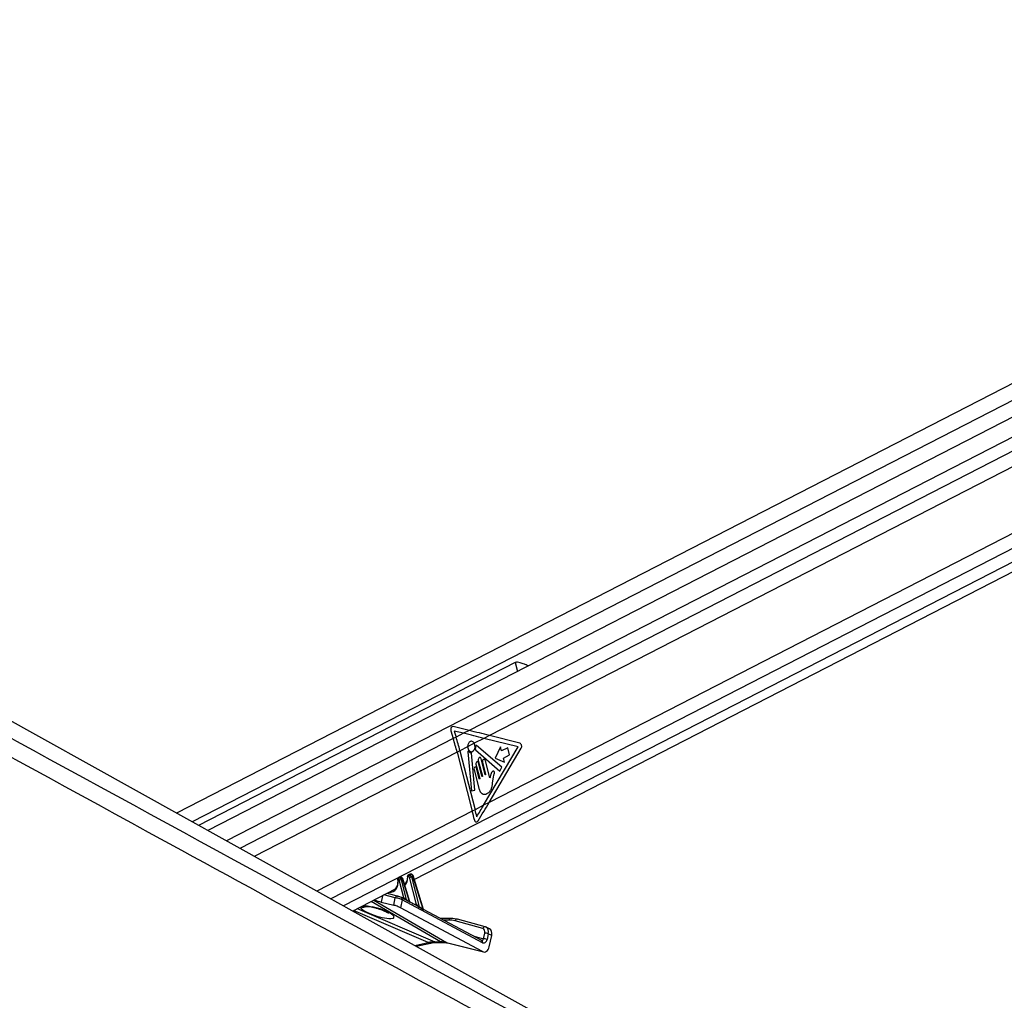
# Model space of a CAD drawing. Header units: millimetres. Extents: x 20 to 19889, y 40 to 15516.
# Tile 37 of 115: x 5421 to 6187, y 7142 to 7905. Entities that reach past the tile are written whole.
import ezdxf

# ---------------------------------------------------------------- set-up
doc = ezdxf.new("R2010")
doc.units = ezdxf.units.MM
doc.header["$LTSCALE"] = 2

msp = doc.modelspace()

# ---------------------------------------------------------------- linework, layer by layer
at = {"color": 7, "linetype": 'Continuous', "lineweight": 25}
for p, q in [((6743.85, 7904.86), (5542.86, 7287.66)), ((6757.91, 7885.97), (5567.27, 7274.09)), ((5727.84, 7236.12), (6772.95, 7773.21)), ((6512.78, 6748.91), (4719.82, 7744.81)), ((5806.3, 7404.73), (5559.98, 7278.14)), ((5770.61, 7351.95), (5758.17, 7354.97)), ((5756.35, 7351.74), (5758.26, 7345.6)), ((5760.41, 7346.71), (5758.26, 7345.6)), ((5758.92, 7351.53), (5760.41, 7346.71)), ((5766.3, 7349.73), (5758.92, 7351.53)), ((5766.3, 7349.73), (5760.41, 7346.71)), ((5770.61, 7351.95), (5766.3, 7349.73)), ((5782.09, 7345.83), (5774.58, 7341.97)), ((5786.4, 7348.04), (5782.09, 7345.83)), ((5808.64, 7339.15), (5782.09, 7345.83)), ((5810.02, 7342.1), (5786.4, 7348.04)), ((5769.41, 7339.31), (5763.38, 7336.22)), ((5774.58, 7341.97), (5769.41, 7339.31)), ((5795.88, 7323.48), (5776.2, 7340.26)), ((5781.85, 7293.76), (5808.64, 7339.15)), ((5786.14, 7295.96), (5811.04, 7338.14)), ((5794.99, 7339.09), (5790.89, 7330.31)), ((5795.78, 7335.99), (5794.99, 7339.09)), ((5800.65, 7338.49), (5795.78, 7335.99)), ((5802.09, 7332.89), (5800.65, 7338.49)), ((5763.38, 7336.22), (5761.23, 7335.11)), ((5761.23, 7335.11), (5773.02, 7289.22)), ((5763.38, 7336.22), (5775.17, 7290.33)), ((5769.59, 7335.35), (5772.28, 7304.96)), ((5775, 7305.45), (5772.45, 7334.2)), ((5775.57, 7336.89), (5794.5, 7320.26)), ((5797.22, 7330.39), (5802.09, 7332.89)), ((5798.02, 7327.29), (5797.22, 7330.39)), ((5775.88, 7325.7), (5778.77, 7314.46)), ((5777.69, 7328.68), (5780.84, 7316.43)), ((5780.56, 7316.29), (5777.88, 7326.72)), ((5783.12, 7317.6), (5779.97, 7329.85)), ((5780.98, 7327.18), (5783.4, 7317.75)), ((5786.66, 7315.1), (5783.25, 7328.35)), ((5790.89, 7330.31), (5798.02, 7327.29)), ((5794.5, 7320.26), (5795.88, 7323.48)), ((5774.38, 7321.51), (5778.15, 7306.83)), ((5778.49, 7314.32), (5776.38, 7322.54)), ((5788.83, 7311.05), (5789.57, 7315.88)), ((5772.28, 7304.96), (5775, 7305.45)), ((5781.85, 7293.76), (5775.17, 7290.33)), ((5786.14, 7295.96), (5781.85, 7293.76)), ((5775.17, 7290.33), (5773.02, 7289.22)), ((5724.31, 7240.02), (5723.26, 7239.47)), ((5724.64, 7240.09), (5723.58, 7239.55)), ((5723.58, 7239.55), (5724.21, 7239.55)), ((5724.21, 7239.55), (5725.26, 7240.09)), ((5725.26, 7240.09), (5724.64, 7240.09)), ((5725.5, 7240.15), (5724.88, 7240.15)), ((5726.68, 7238.74), (5725.6, 7238.18)), ((5734.75, 7212.85), (5726.68, 7238.74)), ((5735.11, 7212.8), (5726.94, 7239)), ((5715.78, 7236.1), (5715.5, 7236.1)), ((5716.58, 7237.77), (5715.61, 7237.27)), ((5716.9, 7237.85), (5715.93, 7237.35)), ((5715.93, 7237.35), (5716.21, 7237.35)), ((5716.21, 7237.35), (5717.18, 7237.85)), ((5719.79, 7221.72), (5716.24, 7235.64)), ((5717.18, 7237.85), (5716.9, 7237.85)), ((5717.43, 7237.91), (5717.15, 7237.91)), ((5718.6, 7236.49), (5717.61, 7235.98)), ((5717.61, 7235.98), (5721.65, 7220.17)), ((5724.12, 7218.81), (5718.6, 7236.49)), ((5724.54, 7218.55), (5718.86, 7236.76)), ((5720.27, 7232.23), (5720.88, 7232.54)), ((5723.77, 7238.3), (5723.15, 7238.3)), ((5729.68, 7216.5), (5724.23, 7237.84)), ((5725.6, 7238.18), (5731.62, 7214.63)), ((5679.95, 7211.51), (5713.31, 7228.65)), ((5714.96, 7223.08), (5706.55, 7225.18)), ((5702.03, 7218.51), (5711.92, 7216.04)), ((5711.92, 7216.04), (5713.14, 7221.79)), ((5714.96, 7223.08), (5715.21, 7222.98)), ((5718.58, 7220.18), (5717.26, 7213.95)), ((5718.09, 7221.86), (5717.88, 7221.93)), ((5720.11, 7220.78), (5718.09, 7221.86)), ((5780.95, 7186.88), (5718.58, 7220.18)), ((5729.6, 7215.71), (5724.7, 7218.32)), ((5780.92, 7179.97), (5717.26, 7213.95)), ((5780.46, 7188.56), (5735.12, 7212.76)), ((5756.04, 7205.78), (5748.2, 7205.78)), ((5781.25, 7197.92), (5759.57, 7203.8)), ((5783.11, 7199.19), (5761.43, 7205.07)), ((5781.73, 7189.97), (5782.67, 7194.38)), ((5783.68, 7198.94), (5783.11, 7199.19)), ((5783.31, 7199.12), (5783.11, 7199.19)), ((5786.46, 7197.61), (5783.8, 7198.93)), ((5785.44, 7193.81), (5784.51, 7189.39)), ((5788.11, 7192.5), (5785.44, 7193.81)), ((5786.25, 7183.74), (5788.11, 7192.5)), ((5729.35, 7184.07), (5740.71, 7186.6)), ((5743.94, 7187.47), (5748.28, 7187.47)), ((5745.34, 7187.13), (5749.68, 7187.13)), ((5753.07, 7186.93), (5780.92, 7179.97)), ((5753.82, 7186.64), (5781.66, 7179.68))]:
    msp.add_line(p, q, dxfattribs=at)
at = {"color": 8, "linetype": 'Continuous', "lineweight": 25}
for p, q in [((6755.7, 7897.75), (5555.2, 7280.8)), ((6753.16, 7867.99), (5581.81, 7266.02)), ((6752.68, 7856.64), (5770.61, 7351.95)), ((6752.68, 7844.62), (5786.4, 7348.04)), ((6756.86, 7794.82), (5786.14, 7295.96)), ((6761.45, 7785.45), (5662.98, 7220.94)), ((6767.34, 7777.89), (5672.88, 7215.44)), ((5806.3, 7404.73), (5808.07, 7397.84)), ((5758.26, 7345.6), (5592.19, 7260.26)), ((5761.23, 7335.11), (5603.43, 7254.01)), ((5773.02, 7289.22), (5652.01, 7227.03)), ((5703.06, 7223.38), (5702.03, 7218.51)), ((5713.14, 7221.79), (5704.28, 7224.01)), ((5706.93, 7225.37), (5719.79, 7221.72)), ((5748.28, 7187.47), (5694.28, 7218.87)), ((5696.32, 7219.92), (5753.07, 7186.93)), ((5726.33, 7217.46), (5729.68, 7216.5)), ((5738.67, 7186.93), (5680.6, 7211.84)), ((5683.56, 7213.36), (5743.94, 7187.47)), ((5695.29, 7214.58), (5695.11, 7214.85)), ((5754.7, 7204.44), (5750.71, 7204.44)), ((5728.34, 7184.63), (5738.67, 7186.93)), ((5753.07, 7186.93), (5753.82, 7186.64)), ((5774.37, 7191.81), (5781.73, 7189.97))]:
    msp.add_line(p, q, dxfattribs=at)
at = {"color": 7, "linetype": 'Continuous', "lineweight": 25, "flags": 128}
for points in [[(5769.41, 7339.31), (5769.71, 7337.67), (5770.45, 7336.34), (5771.5, 7335.55), (5772.7, 7335.44), (5773.82, 7336.01), (5774.69, 7337.19), (5775.14, 7338.75), (5775.1, 7340.45), (5774.58, 7341.97)], [(5776.2, 7340.26), (5776.13, 7340.3), (5776.05, 7340.31), (5775.98, 7340.3), (5775.9, 7340.25), (5775.84, 7340.18), (5775.8, 7340.09), (5775.77, 7339.99), (5775.77, 7339.88)], [(5770.05, 7335.71), (5769.98, 7335.77), (5769.9, 7335.8), (5769.81, 7335.79), (5769.73, 7335.75), (5769.66, 7335.68), (5769.61, 7335.58), (5769.59, 7335.47), (5769.59, 7335.35)], [(5779.97, 7329.85), (5779.73, 7330.42), (5779.34, 7330.82), (5778.89, 7330.97), (5778.42, 7330.87), (5778.02, 7330.53), (5777.74, 7329.99), (5777.62, 7329.34), (5777.69, 7328.68)], [(5776.38, 7322.54), (5776.16, 7323.04), (5775.83, 7323.38), (5775.43, 7323.52), (5775.02, 7323.44), (5774.66, 7323.13), (5774.42, 7322.66), (5774.32, 7322.09), (5774.38, 7321.51)], [(5777.88, 7326.72), (5777.66, 7327.22), (5777.33, 7327.57), (5776.93, 7327.71), (5776.52, 7327.62), (5776.17, 7327.32), (5775.92, 7326.85), (5775.82, 7326.28), (5775.88, 7325.7)], [(5783.25, 7328.35), (5783.01, 7328.92), (5782.63, 7329.32), (5782.17, 7329.47), (5781.7, 7329.37), (5781.3, 7329.03), (5781.02, 7328.49), (5780.91, 7327.84), (5780.98, 7327.18)], [(5780.84, 7316.43), (5780.85, 7316.35), (5780.84, 7316.27), (5780.8, 7316.2), (5780.75, 7316.16), (5780.69, 7316.15), (5780.63, 7316.17), (5780.59, 7316.22), (5780.56, 7316.29)], [(5783.4, 7317.75), (5783.41, 7317.67), (5783.4, 7317.59), (5783.36, 7317.52), (5783.31, 7317.48), (5783.25, 7317.46), (5783.19, 7317.48), (5783.15, 7317.53), (5783.12, 7317.6)], [(5778.77, 7314.46), (5778.78, 7314.38), (5778.77, 7314.3), (5778.73, 7314.23), (5778.68, 7314.19), (5778.62, 7314.17), (5778.57, 7314.19), (5778.52, 7314.24), (5778.49, 7314.32)], [(5724.64, 7240.09), (5724.77, 7240.14), (5724.88, 7240.15)], [(5725.26, 7240.09), (5725.39, 7240.14), (5725.5, 7240.15)], [(5717.15, 7237.91), (5717.03, 7237.9), (5716.9, 7237.85)], [(5717.43, 7237.91), (5717.31, 7237.9), (5717.18, 7237.85)], [(5756.5, 7205.67), (5756.23, 7205.76), (5756.04, 7205.78)]]:
    msp.add_lwpolyline(points, dxfattribs=at)
at = {"color": 8, "linetype": 'Continuous', "lineweight": 25, "flags": 128}
for points in [[(5726.68, 7238.74), (5726.79, 7238.81), (5726.88, 7238.88), (5726.93, 7238.94), (5726.94, 7238.99), (5726.94, 7239)], [(5714.92, 7235.9), (5714.92, 7235.9), (5714.95, 7235.84), (5715.01, 7235.78), (5715.11, 7235.74), (5715.24, 7235.7)], [(5718.86, 7236.76), (5718.86, 7236.75), (5718.85, 7236.7), (5718.8, 7236.63), (5718.72, 7236.57), (5718.6, 7236.49)], [(5722.89, 7237.97), (5722.76, 7238.03), (5722.66, 7238.1), (5722.59, 7238.18), (5722.57, 7238.26), (5722.56, 7238.28)], [(5743.94, 7187.47), (5744.75, 7187.19), (5745.34, 7187.13)], [(5748.28, 7187.47), (5749.09, 7187.19), (5749.66, 7187.13)]]:
    msp.add_lwpolyline(points, dxfattribs=at)
at = {"color": 7, "linetype": 'Continuous', "lineweight": 25}
for centre, radius, start, end in [((5546.48, 7280.45), 223.95, 14.41876, 17.2083), ((5544.33, 7279.34), 223.95, 14.41876, 17.2083), ((5769.04, 7339.47), 6.74, 342.14593, 3.45079), ((5808.74, 7339.66), 2.75, 326.45167, 62.45976), ((5772.43, 7337.55), 3, 217.76359, 265.08472), ((5772.1, 7334.21), 0.35, 357.8989, 77.49995), ((5775.93, 7337.23), 0.502, 160.30246, 223.55564), ((5562.66, 7235.15), 217.2, 12.56645, 14.41461), ((5564.27, 7236.12), 217.76, 12.92744, 14.41318), ((5724.24, 7238.62), 1.13, 125.33518, 196.56223), ((5724.86, 7238.62), 1.13, 125.33518, 196.56223), ((5716.59, 7236.42), 1.13, 125.33518, 196.56223), ((5716.87, 7236.42), 1.13, 125.33518, 196.56223), ((5715.9, 7239.94), 4.31, 274.55518, 293.40825), ((5723.89, 7242.14), 4.31, 274.55518, 293.40825), ((5722.06, 7220.03), 0.439, 161.61835, 209.08894), ((5724.55, 7218.67), 0.451, 161.98185, 206.25298), ((5732.09, 7214.48), 0.492, 162.8927, 197.28954), ((5735.24, 7212.7), 0.511, 163.15887, 193.25235), ((5754.76, 7185.87), 18.57, 74.98734, 90.19035), ((5756.57, 7186.12), 19.54, 74.98734, 90.19035), ((5782.81, 7188.05), 6.33, 65.406, 91.22324), ((5781.87, 7183.63), 6.33, 65.406, 91.22324)]:
    msp.add_arc(centre, radius, start, end, dxfattribs=at)
at = {"color": 8, "linetype": 'Continuous', "lineweight": 25}
for centre, radius, start, end in [((5714.77, 7221.42), 1.67, 83.26181, 167.01175), ((5717.26, 7220.7), 1.42, 338.46559, 54.32168), ((5719.15, 7221.65), 0.648, 302.12693, 5.8341), ((5719.25, 7221.63), 0.833, 307.35153, 356.43209), ((5729.08, 7216.43), 0.61, 292.4358, 7.13001), ((5729.11, 7216.42), 0.641, 293.08152, 4.24658), ((5688.25, 7222.58), 8.01, 256.37793, 288.20033), ((5756.25, 7204.23), 1.57, 97.93795, 172.30364), ((5761.21, 7203.4), 1.68, 82.42643, 166.29677), ((5782.89, 7197.52), 1.68, 82.42643, 166.29677), ((5740.13, 7189.48), 2.93, 240.19745, 281.09004), ((5779.63, 7187.4), 1.42, 338.46559, 54.32168)]:
    msp.add_arc(centre, radius, start, end, dxfattribs=at)
at = {"color": 7, "linetype": 'Continuous', "lineweight": 25}
for centre, major_axis, ratio, start_param, end_param in [((5757.97, 7352.57), (-0.24, 2.43), 0.720739, 6.037201, 8.132603), ((5668.95, 7345.83), (249.46, -50.36), 0.097732, 1.119911, 1.189724), ((5673.26, 7348.04), (249.46, -50.36), 0.097732, 1.119911, 1.189724), ((5668.71, 7293.76), (165.79, 238.22), 0.328191, 4.900457, 4.93695), ((5673, 7295.96), (165.79, 238.22), 0.328191, 4.878461, 4.93695), ((5724.56, 7238.13), (-0.67, 1.34), 0.667317, 4.428083, 5.963973), ((5725.63, 7238.69), (-0.71, 1.32), 0.661696, 4.408491, 5.944381), ((5715.61, 7235.63), (-0.208, 0.455), 0.672272, 5.984378, 7.394484), ((5715.89, 7235.63), (-0.208, 0.455), 0.672272, 4.448488, 5.984378), ((5716.56, 7235.93), (-0.67, 1.34), 0.667317, 4.428083, 5.963973), ((5717.56, 7236.45), (-0.71, 1.32), 0.661696, 4.408491, 5.944381), ((5714.68, 7241.72), (-4.54, 10.03), 0.672894, 3.284627, 3.37025), ((5723.26, 7237.82), (-0.208, 0.455), 0.672272, 5.984378, 7.248611), ((5723.88, 7237.82), (-0.208, 0.455), 0.672272, 4.448488, 5.984378), ((5707.12, 7237.84), (-4.54, 10.03), 0.672894, 3.174741, 3.51702), ((5695.4, 7222.05), (9.43, -3.74), 0.122774, 4.911754, 5.539221), ((5714.57, 7214.63), (3.77, -1.5), 0.122774, 0.825676, 2.397629), ((5715.8, 7220.43), (3.84, -1.17), 0.194378, 0.821716, 2.393668), ((5716.54, 7222.27), (1.89, -0.75), 0.122774, 0.825676, 2.397629), ((5720.76, 7220.88), (1.24, -0.89), 0.144774, 2.246979, 2.556514), ((5673.78, 7243.04), (74.5, -38.78), 0.027868, 0.843432, 0.887581), ((5674.13, 7243.06), (74.14, -38.79), 0.022366, 0.842147, 0.886296), ((5730.65, 7215.66), (1.24, -0.89), 0.144774, 2.471317, 2.556514), ((5673.78, 7243.04), (74.5, -38.78), 0.027868, 0.626705, 0.696538), ((5674.13, 7243.06), (74.14, -38.79), 0.022366, 0.625419, 0.695253), ((5779.8, 7194.21), (1.77, 3.59), 0.6676, 5.076761, 6.413333), ((5781.14, 7193.55), (2.66, 5.38), 0.667892, 6.283093, 6.413379), ((5783.81, 7192.23), (2.66, 5.38), 0.6676, 5.076761, 6.283047), ((5734.62, 7149.7), (18.43, 35.57), 0.689401, 0.335683, 0.511998), ((5738.96, 7149.7), (17.75, 35.91), 0.659686, 0.146235, 0.32255), ((5781.84, 7190.71), (-0.16, 4.08), 0.682424, 2.76236, 4.357906), ((5782.25, 7185.71), (-0.23, 6.12), 0.682424, 2.76236, 4.357906)]:
    msp.add_ellipse(centre, major_axis=major_axis, ratio=ratio, start_param=start_param, end_param=end_param, dxfattribs=at)
at = {"color": 8, "linetype": 'Continuous', "lineweight": 25}
for centre, major_axis, ratio, start_param, end_param in [((5723.93, 7238.13), (-0.67, 1.34), 0.667317, 5.963973, 6.293817), ((5725.01, 7238.69), (-0.71, 1.32), 0.661696, 5.944381, 6.273496), ((5706.45, 7237.53), (-5, 10.92), 0.672272, 2.767705, 4.252891), ((5716.28, 7235.93), (-0.67, 1.34), 0.667317, 5.963973, 6.289142), ((5717.28, 7236.45), (-0.71, 1.32), 0.661696, 5.944381, 6.273496), ((5714.01, 7241.42), (-5, 10.92), 0.672272, 3.362704, 4.107019), ((5699.21, 7210.62), (13.1, -4.08), 0.221676, 3.152709, 8.240621), ((5781.14, 7193.55), (2.66, 5.38), 0.667892, 5.076807, 6.283093), ((5780.4, 7190.62), (-0.48, 2.09), 0.596841, 2.847604, 4.259943)]:
    msp.add_ellipse(centre, major_axis=major_axis, ratio=ratio, start_param=start_param, end_param=end_param, dxfattribs=at)
at = {"color": 7, "linetype": 'Continuous', "lineweight": 25}
for points, knots in [([(6729.76, 6612.47), (6523.09, 6725.29), (6128.76, 6940.55), (5596.24, 7231.57), (5201.41, 7447.73), (4925.32, 7599.42), (4773.42, 7683.21), (4690.7, 7729.14), (4676.64, 7736.95)], [0, 0, 0, 0, 0.301545, 0.575336, 0.777328, 0.878324, 0.97932, 1, 1, 1, 1]), ([(5816.58, 7402.21), (5816.5, 7402.25), (5815.58, 7402.64), (5813.34, 7403.54), (5810.61, 7404.56), (5808.37, 7405.07), (5807.05, 7405.05), (5806.49, 7404.81), (5806.3, 7404.73)], [0, 0, 0, 0, 0.025392, 0.287505, 0.599755, 0.789527, 0.931257, 1, 1, 1, 1]), ([(5774.58, 7341.97), (5774.36, 7342.31), (5773.91, 7342.98), (5772.98, 7343.52), (5771.99, 7343.62), (5771.04, 7343.25), (5770.23, 7342.46), (5769.66, 7341.33), (5769.42, 7340.22), (5769.41, 7339.54), (5769.41, 7339.31)], [0, 0, 0, 0, 0.133599, 0.267197, 0.400812, 0.534421, 0.668012, 0.801611, 0.935227, 1, 1, 1, 1]), ([(5786.82, 7315.28), (5786.8, 7315.24), (5786.75, 7315.17), (5786.69, 7315.11), (5786.66, 7315.1), (5786.66, 7315.1)], [0, 0, 0, 0, 0.51399, 0.984901, 1, 1, 1, 1]), ([(5787.21, 7317.07), (5787.16, 7316.75), (5787.07, 7316.14), (5786.9, 7315.56), (5786.82, 7315.28)], [0, 0, 0, 0, 0.519147, 1, 1, 1, 1]), ([(5788.55, 7319.84), (5788.23, 7319.41), (5787.64, 7318.62), (5787.34, 7317.55), (5787.21, 7317.07)], [0, 0, 0, 0, 0.546848, 1, 1, 1, 1]), ([(5789.57, 7315.88), (5789.74, 7316.65), (5789.96, 7317.62), (5790.27, 7318.79), (5790.24, 7319.44), (5790.08, 7319.93), (5789.86, 7320.22), (5789.54, 7320.41), (5789.03, 7320.34), (5788.71, 7320.01), (5788.55, 7319.84)], [0, 0, 0, 0, 0.369532, 0.462234, 0.557841, 0.653711, 0.700172, 0.747002, 0.872845, 1, 1, 1, 1]), ([(5778.15, 7306.83), (5778.43, 7305.94), (5778.96, 7304.24), (5780.62, 7302.57), (5782.57, 7302.15), (5784.49, 7302.74), (5786.24, 7303.92), (5787.71, 7305.81), (5788.46, 7308.38), (5788.71, 7310.16), (5788.83, 7311.05)], [0, 0, 0, 0, 0.13106, 0.251024, 0.376916, 0.501355, 0.627161, 0.75065, 0.875357, 1, 1, 1, 1]), ([(5774.65, 7282.41), (5774.73, 7282.16), (5774.88, 7281.66), (5775.31, 7281.12), (5775.83, 7280.81), (5776.4, 7280.78), (5776.96, 7281.02), (5777.32, 7281.38), (5777.49, 7281.63), (5777.51, 7281.68)], [0, 0, 0, 0, 0.16108, 0.32216, 0.483216, 0.644079, 0.804679, 0.965128, 1, 1, 1, 1]), ([(5574.41, 7258.52), (5851.61, 7107.25), (6246.37, 6891.82), (6640.99, 6676.57), (6758.51, 6612.47)], [0, 0, 0, 0, 0.702194, 1, 1, 1, 1]), ([(5723.27, 7239.46), (5723.16, 7239.4), (5722.93, 7239.27), (5722.7, 7238.93), (5722.58, 7238.58), (5722.57, 7238.36), (5722.56, 7238.28)], [0, 0, 0, 0, 0.243575, 0.545619, 0.842948, 1, 1, 1, 1]), ([(5724.88, 7240.15), (5724.72, 7240.14), (5724.52, 7240.13), (5724.35, 7240.02), (5724.31, 7240)], [0, 0, 0, 0, 0.760004, 1, 1, 1, 1]), ([(5726.94, 7239), (5726.88, 7239.14), (5726.75, 7239.47), (5726.39, 7239.86), (5725.94, 7240.11), (5725.63, 7240.14), (5725.5, 7240.15)], [0, 0, 0, 0, 0.2252, 0.53028, 0.793676, 1, 1, 1, 1]), ([(5714.97, 7234.26), (5714.94, 7233.63), (5714.87, 7232.24), (5714.37, 7230.61), (5713.81, 7229.83), (5713.59, 7229.52)], [0, 0, 0, 0, 0.331997, 0.735874, 1, 1, 1, 1]), ([(5715.62, 7237.26), (5715.51, 7237.2), (5715.28, 7237.07), (5715.04, 7236.73), (5714.91, 7236.32), (5714.92, 7236.04), (5714.92, 7235.9)], [0, 0, 0, 0, 0.22027, 0.488109, 0.75191, 1, 1, 1, 1]), ([(5714.92, 7235.9), (5714.97, 7235.48), (5715.03, 7234.91), (5714.98, 7234.39), (5714.97, 7234.26)], [0, 0, 0, 0, 0.743057, 1, 1, 1, 1]), ([(5717.15, 7237.91), (5716.99, 7237.9), (5716.79, 7237.89), (5716.62, 7237.78), (5716.58, 7237.75)], [0, 0, 0, 0, 0.761939, 1, 1, 1, 1]), ([(5718.86, 7236.76), (5718.81, 7236.9), (5718.68, 7237.22), (5718.31, 7237.62), (5717.86, 7237.87), (5717.56, 7237.9), (5717.43, 7237.91)], [0, 0, 0, 0, 0.2252, 0.53028, 0.793676, 1, 1, 1, 1]), ([(5722.44, 7236.86), (5722.33, 7236.24), (5722.1, 7234.91), (5721.39, 7233.47), (5720.74, 7232.86), (5720.48, 7232.62)], [0, 0, 0, 0, 0.3480466, 0.7435867, 1, 1, 1, 1]), ([(5722.56, 7238.28), (5722.56, 7237.88), (5722.57, 7237.37), (5722.46, 7236.94), (5722.44, 7236.86)], [0, 0, 0, 0, 0.812174, 1, 1, 1, 1]), ([(5720.08, 7221.58), (5720.21, 7221.49), (5720.54, 7221.27), (5721.02, 7220.79), (5721.41, 7220.39), (5721.61, 7220.21), (5721.65, 7220.17)], [0, 0, 0, 0, 0.205277, 0.54887, 0.921065, 1, 1, 1, 1]), ([(5721.68, 7219.82), (5721.63, 7219.85), (5721.37, 7219.99), (5720.87, 7220.31), (5720.38, 7220.65), (5720.12, 7220.77), (5720.11, 7220.77)], [0, 0, 0, 0, 0.103943, 0.568615, 0.982427, 1, 1, 1, 1]), ([(5724.71, 7218.32), (5724.71, 7218.32), (5724.71, 7218.32), (5724.67, 7218.34), (5724.61, 7218.41), (5724.55, 7218.49), (5724.55, 7218.54), (5724.54, 7218.55)], [0, 0, 0, 0, 0.005296, 0.331565, 0.623128, 0.95289, 1, 1, 1, 1]), ([(5731.62, 7214.34), (5731.57, 7214.37), (5731.31, 7214.52), (5730.78, 7214.91), (5730.16, 7215.39), (5729.73, 7215.63), (5729.6, 7215.7)], [0, 0, 0, 0, 0.083883, 0.442263, 0.829293, 1, 1, 1, 1]), ([(5729.75, 7216.47), (5729.83, 7216.43), (5730.04, 7216.3), (5730.46, 7215.9), (5730.96, 7215.35), (5731.37, 7214.86), (5731.58, 7214.66), (5731.62, 7214.63)], [0, 0, 0, 0, 0.1052615, 0.2802231, 0.6261442, 0.9328781, 1, 1, 1, 1]), ([(5690.68, 7215.12), (5690.67, 7215.12), (5690.62, 7215.11), (5690.89, 7215.14), (5691.51, 7215.13), (5692.69, 7215.03), (5694.03, 7214.85), (5694.96, 7214.64), (5695.3, 7214.56)], [0, 0, 0, 0, 0.027982, 0.172137, 0.351995, 0.592616, 0.849907, 1, 1, 1, 1]), ([(5695.29, 7214.58), (5695.69, 7214.49), (5696.9, 7214.22), (5698.98, 7213.65), (5701.44, 7212.85), (5703.79, 7211.96), (5705.72, 7211.09), (5707.04, 7210.39), (5707.79, 7209.91), (5707.88, 7209.83), (5707.92, 7209.8)], [0, 0, 0, 0, 0.065911, 0.199186, 0.345087, 0.502235, 0.664023, 0.797612, 0.910465, 1, 1, 1, 1]), ([(5735.13, 7212.75), (5735.13, 7212.75), (5735.13, 7212.74), (5735.12, 7212.78), (5735.11, 7212.8)], [0, 0, 0, 0, 0.589096, 1, 1, 1, 1]), ([(5740.71, 7186.6), (5741.12, 7186.68), (5742.72, 7187.02), (5744.22, 7187.08), (5745.34, 7187.13)], [0, 0, 0, 0, 0.250586, 1, 1, 1, 1]), ([(5749.68, 7187.13), (5750.04, 7187.13), (5751.5, 7187.1), (5752.83, 7186.84), (5753.82, 7186.64)], [0, 0, 0, 0, 0.2504618, 1, 1, 1, 1])]:
    msp.add_open_spline(points, degree=3, knots=knots, dxfattribs=at)
at = {"color": 8, "linetype": 'Continuous', "lineweight": 25}
for points, knots in [([(4698.89, 7736.95), (4713.15, 7729.14), (4797.05, 7683.21), (4950.23, 7599.43), (5227.82, 7447.74), (5435.77, 7334.21), (5574.41, 7258.52)], [0, 0, 0, 0, 0.048682, 0.28651, 0.524339, 1, 1, 1, 1]), ([(5687.69, 7215.49), (5688.36, 7215.54), (5689.73, 7215.64), (5692.44, 7215.37), (5694.33, 7215), (5695.11, 7214.85)], [0, 0, 0, 0, 0.356914, 0.733511, 1, 1, 1, 1]), ([(5724.12, 7218.81), (5724.2, 7218.74), (5724.35, 7218.61), (5724.5, 7218.53), (5724.56, 7218.53), (5724.54, 7218.54), (5724.54, 7218.55)], [0, 0, 0, 0, 0.399951, 0.695012, 0.969304, 1, 1, 1, 1]), ([(5724.7, 7218.32), (5724.71, 7218.32), (5724.76, 7218.3), (5724.75, 7218.27), (5724.67, 7218.25), (5724.45, 7218.31), (5724.26, 7218.41), (5724.14, 7218.47)], [0, 0, 0, 0, 0.015672, 0.225531, 0.452443, 0.693936, 1, 1, 1, 1]), ([(5734.75, 7212.85), (5734.81, 7212.8), (5734.92, 7212.71), (5735.02, 7212.67), (5735.08, 7212.66), (5735.11, 7212.68), (5735.12, 7212.72), (5735.11, 7212.76), (5735.1, 7212.8)], [0, 0, 0, 0, 0.3009649, 0.5156707, 0.5726705, 0.7519167, 0.7880445, 1, 1, 1, 1]), ([(5735.12, 7212.75), (5735.14, 7212.74), (5735.22, 7212.7), (5735.28, 7212.6), (5735.28, 7212.49), (5735.17, 7212.43), (5734.98, 7212.46), (5734.82, 7212.54), (5734.75, 7212.59)], [0, 0, 0, 0, 0.037469, 0.234351, 0.434996, 0.595171, 0.795531, 1, 1, 1, 1])]:
    msp.add_open_spline(points, degree=3, knots=knots, dxfattribs=at)

doc.saveas('drawing.dxf')
